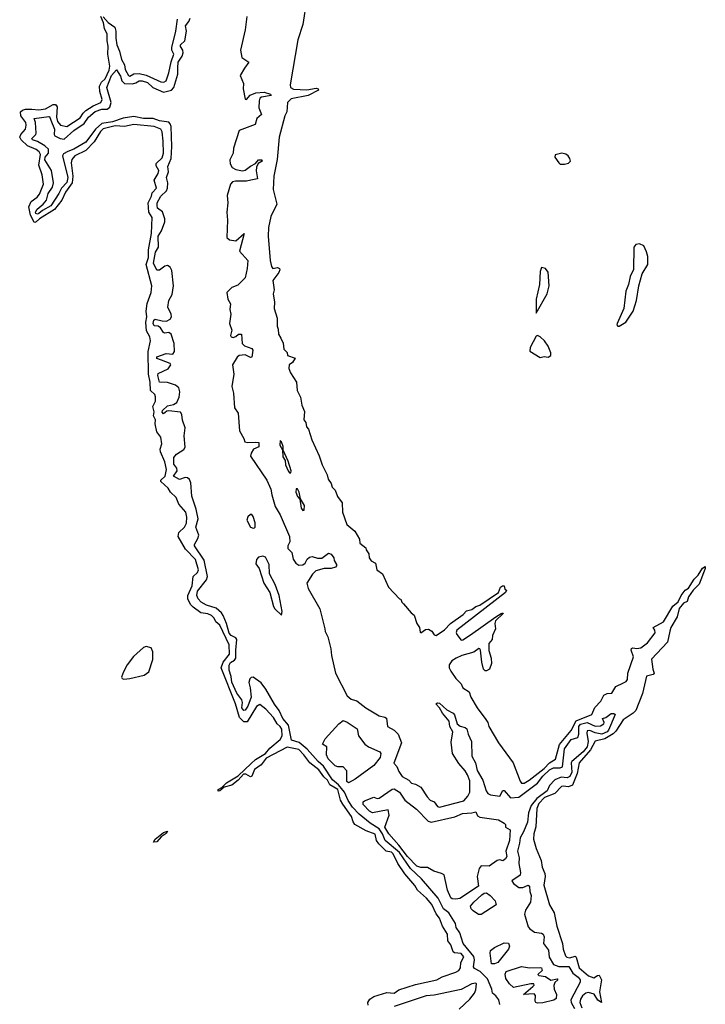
# Model space of a CAD drawing. Extents: x 1966327 to 2147849, y 395140 to 552178.
# Tile 150 of 256: x 2039253 to 2044366, y 481142 to 488492. Entities that reach past the tile are written whole.
import ezdxf

# ---------------------------------------------------------------- set-up
doc = ezdxf.new("R2010")
doc.units = 0

msp = doc.modelspace()

# ---------------------------------------------------------------- linework, layer by layer
at = {"layer": '0CON20XD'}
for points in [[(2041392.5, 488635), (2041363.8, 488455), (2041327.8, 488342.2), (2041269.2, 488005), (2041273.3, 487985), (2041294, 487974), (2041395, 487969.2), (2041465, 487980.7), (2041480, 487975), (2041480.4, 487965), (2041405, 487926.7), (2041278.6, 487901.4), (2041250.6, 487875), (2041244.7, 487805.3), (2041230.4, 487775), (2041187.1, 487615), (2041172.2, 487447.8), (2041148.9, 487325), (2041144.5, 487225), (2041169.5, 487115), (2041125, 487023.3), (2041108.3, 486941.7), (2041107.1, 486875), (2041120, 486695), (2041130.7, 486650.7), (2041140, 486635), (2041175, 486642), (2041190, 486635), (2041194, 486625), (2041185.8, 486605), (2041140, 486545), (2041150, 486475), (2041143.3, 486445), (2041153, 486383), (2041150, 486335), (2041172.5, 486265), (2041172.5, 486205), (2041181.7, 486181.7), (2041183.6, 486143.6), (2041200, 486115), (2041217, 486077), (2041223, 486033), (2041248.8, 486008.8), (2041251.2, 485985), (2041307.5, 485965), (2041286.4, 485933.6), (2041262, 485915), (2041259.3, 485889.3), (2041272.5, 485855), (2041317, 485787), (2041322.5, 485725), (2041347.5, 485675), (2041357.5, 485615), (2041376.4, 485566.4), (2041372.5, 485505), (2041387.5, 485485), (2041393, 485453), (2041407.5, 485435), (2041432.5, 485355), (2041487, 485237), (2041508.3, 485168.3), (2041546.7, 485095), (2041553, 485063), (2041575, 485030), (2041583, 485003), (2041605, 484980), (2041623.9, 484933.9), (2041657.5, 484885), (2041660, 484815), (2041693, 484723), (2041753.6, 484673.6), (2041787.5, 484615), (2041790, 484585), (2041835, 484550), (2041837.5, 484535), (2041857.5, 484505), (2041860, 484475), (2041873.6, 484453.6), (2041907.5, 484435), (2041917.5, 484385), (2041957.5, 484355), (2042002.5, 484255), (2042085, 484170), (2042096.4, 484166.4), (2042103, 484143), (2042115, 484132.5), (2042172.5, 484065), (2042196.1, 484046.1), (2042213.8, 483985), (2042235.7, 483955.7), (2042238.9, 483918.9), (2042245, 483914.2), (2042280.4, 483939.6), (2042301.7, 483941.7), (2042326.7, 483926.7), (2042345, 483900), (2042360, 483895), (2042421.7, 483938.3), (2042466, 483985), (2042559.3, 484050.7), (2042585, 484079.2), (2042625, 484090), (2042655, 484112), (2042685, 484121.2), (2042823, 484217), (2042838, 484255), (2042852.5, 484265), (2042865.9, 484265.9), (2042871.7, 484241.7), (2042883, 484233), (2042875.7, 484215), (2042512.5, 483935), (2042507.6, 483917.6), (2042512.5, 483902.5), (2042545, 483860.8), (2042558.1, 483861.9), (2042615, 483899.1), (2042804.6, 484035), (2042845, 484059.1), (2042855, 484063.3), (2042859.2, 484059.2), (2042801.1, 484005), (2042796.5, 483985), (2042801.3, 483945), (2042780, 483895), (2042776.4, 483865), (2042752.8, 483835), (2042752.6, 483782.6), (2042768.6, 483725), (2042771.2, 483685), (2042756.7, 483645), (2042735, 483632.5), (2042725, 483632.5), (2042712.5, 483645), (2042699.2, 483695), (2042689.2, 483785), (2042685, 483796.2), (2042677.5, 483797.5), (2042639, 483771), (2042549.4, 483745), (2042507.3, 483725), (2042475.5, 483705), (2042455.6, 483675), (2042455.7, 483655), (2042468.3, 483628.3), (2042505, 483574), (2042545, 483533.8), (2042558, 483505), (2042606.2, 483475), (2042617.5, 483435), (2042665.5, 483355.5), (2042729.1, 483269.1), (2042744.2, 483245), (2042752.9, 483215), (2042823.4, 483093.4), (2042933.8, 482945), (2042985, 482806.7), (2042995, 482794), (2043015, 482792.9), (2043053.5, 482815), (2043165, 482903.6), (2043204.4, 482945.6), (2043249, 482971), (2043279.3, 483080.7), (2043367, 483185), (2043402.7, 483257.3), (2043520, 483305), (2043542.1, 483357.9), (2043586.3, 483405), (2043609.4, 483450.6), (2043635, 483462.4), (2043668, 483465), (2043698.6, 483515), (2043755, 483541.8), (2043775, 483551.4), (2043785.6, 483565.6), (2043788.3, 483615), (2043830.6, 483735), (2043813.3, 483785), (2043815, 483798.8), (2043825, 483804.3), (2043855, 483798.1), (2043884.3, 483804.3), (2043935, 483841.2), (2043991.2, 483915), (2043988.8, 483935), (2043977.5, 483955), (2044055, 483996.2), (2044124.3, 484115), (2044165, 484146.7), (2044185.7, 484194.3), (2044217.1, 484232.9), (2044240.3, 484249.7), (2044283.2, 484316.8), (2044313.3, 484345), (2044345, 484397.5), (2044365, 484410), (2044366.2, 484395), (2044321.3, 484278.7), (2044275, 484232.5), (2044242, 484185), (2044231.7, 484148.3), (2044203.2, 484136.8), (2044172.4, 484097.6), (2044157.1, 484035), (2044109.4, 483955), (2044102.9, 483927.1), (2044084.5, 483845), (2043965, 483718.8), (2043975.5, 483645), (2043985.7, 483614.3), (2043976.7, 483605), (2043927.6, 483592.4), (2043897.1, 483462.9), (2043847.5, 483335), (2043828.3, 483315), (2043754.8, 483265), (2043699.2, 483180.8), (2043678.9, 483161.1), (2043616.8, 483123.2), (2043544.7, 483105.3), (2043509.3, 483040.7), (2043424.6, 482945), (2043411.8, 482865), (2043375, 482779), (2043345, 482764.8), (2043305, 482771.7), (2043295, 482768.4), (2043245, 482714.8), (2043167.2, 482685), (2043125, 482642.3), (2043108.7, 482605), (2043101.9, 482468.1), (2043087.6, 482415), (2043086, 482376), (2043105.6, 482305), (2043142.7, 482215), (2043150.5, 482165), (2043168.5, 482118.5), (2043171.1, 482095), (2043162.5, 482032.5), (2043204.5, 481884.5), (2043237.9, 481825), (2043258, 481725), (2043301.5, 481595), (2043307.3, 481555), (2043324.5, 481505), (2043334.8, 481494.8), (2043355, 481489), (2043395, 481500.6), (2043403.8, 481493.8), (2043426.5, 481415), (2043495, 481355.7), (2043535, 481341), (2043562.2, 481357.8), (2043575, 481358.9), (2043591.3, 481325), (2043578.4, 481235), (2043593.3, 481156.7), (2043565, 481172.7), (2043537.1, 481217.1), (2043495, 481230.4), (2043475, 481226.1), (2043449.3, 481205), (2043435, 481180.5), (2043430.4, 481155), (2043445.6, 481115)], [(2039342.8, 487822.8), (2039395, 487819.1), (2039445, 487827.1), (2039501.2, 487858.8), (2039519.4, 487859.4), (2039531.9, 487841.9), (2039526.2, 487765), (2039535, 487732.1), (2039557.5, 487705), (2039605, 487693.4), (2039705, 487758.8), (2039726.1, 487795), (2039745.8, 487814.2), (2039800.6, 487849.4), (2039857.1, 487875), (2039868.3, 487895), (2039850.2, 487955), (2039848.7, 487995), (2039863.2, 488025), (2039889.8, 488050.2), (2039920.5, 488115), (2039925.3, 488145), (2039910, 488235), (2039913, 488295), (2039904.8, 488335), (2039904.4, 488385), (2039885.6, 488425), (2039878.5, 488468.5), (2039857.1, 488515)], [(2040536.1, 484935), (2040530, 485035), (2040519.8, 485059.8), (2040505, 485071.4), (2040485.7, 485075.7), (2040445, 485060.8), (2040400.4, 485085), (2040427.4, 485125), (2040424, 485145), (2040401.9, 485175), (2040403.6, 485225), (2040422.2, 485247.8), (2040475.8, 485284.2), (2040488, 485302), (2040478.5, 485385), (2040486.7, 485445), (2040466.5, 485503.5), (2040463, 485545), (2040452.5, 485562.5), (2040365, 485573.1), (2040350.4, 485569.6), (2040325, 485549.6), (2040315, 485562), (2040318.2, 485575), (2040355, 485608.3), (2040400.2, 485619.8), (2040424.6, 485635.4), (2040442.9, 485675), (2040446.4, 485715), (2040438.5, 485745), (2040415, 485764.9), (2040355, 485784.1), (2040295, 485786.2), (2040283.3, 485835), (2040285, 485850.8), (2040361.2, 485885), (2040379.2, 485915), (2040375, 485926.7), (2040310.6, 485950.6), (2040275, 485962.9), (2040275.6, 485975), (2040345, 486000.6), (2040394.8, 485995.2), (2040407.2, 486015), (2040405, 486075.7), (2040383.3, 486145), (2040365, 486157), (2040335, 486151.9), (2040325.8, 486155.8), (2040302.9, 486192.9), (2040285, 486204.1), (2040255, 486207.1), (2040247.8, 486225), (2040252.2, 486247.8), (2040262.4, 486257.6), (2040316.4, 486243.6), (2040347.6, 486242.4), (2040375, 486255.8), (2040386.1, 486275), (2040383.5, 486295), (2040357.1, 486345), (2040364.6, 486395), (2040389.7, 486440.3), (2040400.6, 486505), (2040388.7, 486618.7), (2040375.3, 486645.3), (2040355, 486656.3), (2040335, 486653), (2040295, 486621.2), (2040275, 486621.8), (2040250.2, 486675), (2040264.5, 486755.5), (2040288.8, 486795), (2040286.3, 486875), (2040310, 486915), (2040335.9, 486984.1), (2040335, 487006.2), (2040317.5, 487057.5), (2040280, 487085), (2040277.1, 487105), (2040279.2, 487125), (2040304.7, 487175), (2040347.5, 487215), (2040356, 487235), (2040358, 487275), (2040346.9, 487315), (2040363.1, 487355), (2040356.4, 487395), (2040381.9, 487455), (2040386.6, 487545), (2040381.4, 487695), (2040375.4, 487715.4), (2040365, 487726.7), (2040295, 487738), (2040247.5, 487755), (2040175, 487753.2), (2040105, 487770), (2040025, 487755.7), (2039945, 487728.5), (2039865, 487717.9), (2039818.5, 487675), (2039745, 487578.4), (2039657.3, 487525), (2039612.6, 487507.4), (2039578.7, 487491.3), (2039572.4, 487475), (2039612.9, 487315), (2039605, 487276.2), (2039563.8, 487235), (2039545, 487193.6), (2039485, 487102.8), (2039421.8, 487068.2), (2039395, 487044.3), (2039385, 487040.2), (2039372.4, 487045), (2039370.3, 487055), (2039382.4, 487077.6), (2039428.4, 487115), (2039452.6, 487145), (2039464.7, 487195.3), (2039497, 487243), (2039504.8, 487275), (2039489.8, 487365), (2039440, 487445), (2039443.6, 487466.4), (2039467.4, 487495), (2039467.5, 487525), (2039441.1, 487551.1), (2039385, 487583.2), (2039347.8, 487595), (2039343.2, 487605), (2039373.3, 487635), (2039375.3, 487645), (2039370, 487725), (2039361.5, 487755), (2039469.7, 487769.7), (2039475, 487768.9), (2039485, 487740.8), (2039512.2, 487675), (2039510, 487635), (2039515, 487625.8), (2039555, 487604.2), (2039585, 487600), (2039656.5, 487665), (2039732.8, 487717.2), (2039765, 487763.1), (2039815, 487806.6), (2039865, 487823.5), (2039905.8, 487825), (2039925, 487837.7), (2039936, 487875), (2039902.2, 487985), (2039937.8, 488075), (2039975, 488118), (2040005, 488070.8), (2040014.4, 488034.4), (2040035, 488014.8), (2040095, 488013.8), (2040119.5, 488020.5), (2040143.9, 488036.1), (2040165, 488036.2), (2040205, 488024.2), (2040245, 487986.8), (2040325, 487951.8), (2040385, 487966.9), (2040403.5, 487985), (2040433, 488085), (2040433.4, 488133.4), (2040435.9, 488175), (2040465, 488219.2), (2040472.8, 488245), (2040468.9, 488265), (2040451.2, 488291.2), (2040451.6, 488305), (2040485.5, 488335), (2040496.3, 488405), (2040488.6, 488445), (2040515, 488478.2), (2040523.6, 488503.6)], [(2039875, 488513.8), (2039911.5, 488471.5), (2039962.4, 488435), (2039970.5, 488405), (2039969.7, 488355), (2039977, 488305), (2039997.5, 488257.5), (2040013, 488195), (2040033.8, 488155), (2040040.6, 488120.6), (2040065, 488076.4), (2040075, 488069.6), (2040105, 488088.7), (2040145, 488089.4), (2040197.1, 488077.1), (2040305, 488027.1), (2040327.5, 488025), (2040345, 488034.8), (2040366.2, 488095), (2040381.9, 488178.1), (2040402.5, 488235), (2040388, 488265), (2040387.1, 488285), (2040417.9, 488405), (2040429.4, 488495)], [(2040947.5, 488515), (2040933.6, 488415), (2040900, 488265), (2040910.5, 488210.5), (2040961.5, 488175), (2040929.8, 488130.2), (2040897.5, 488075), (2040920.8, 488015), (2040920, 487975), (2040935, 487897.5), (2040945, 487896.7), (2040971.9, 487928.1), (2041014.9, 487945.1), (2041075, 487952), (2041124.4, 487935), (2041128.6, 487925), (2041056.7, 487913.3), (2041044.2, 487905), (2041038.1, 487885), (2041037.1, 487835), (2041056.7, 487785), (2041021.9, 487755), (2041009.6, 487710.4), (2040888.5, 487665), (2040846.2, 487533.8), (2040843.8, 487495), (2040820, 487445), (2040822.8, 487415), (2040838.7, 487388.7), (2040865, 487372.4), (2040915, 487363.9), (2040935, 487369), (2040975, 487399.2), (2041012.4, 487417.6), (2041035, 487446.3), (2041057.8, 487445), (2041060.8, 487435), (2041030.9, 487419.1), (2041019.5, 487390.5), (2041016.7, 487363.3), (2041026.2, 487305), (2040976.7, 487295)], [(2041852.3, 481135), (2041849.5, 481155), (2041865, 481180.2), (2041895, 481199.8), (2041990, 481230), (2042045, 481225.6), (2042079.7, 481250.3), (2042205, 481289.4), (2042365.2, 481324.8), (2042403.9, 481346.1), (2042505, 481383.3), (2042527.1, 481395), (2042541.5, 481415), (2042544, 481455), (2042565, 481495.6), (2042545, 481522), (2042495, 481526.7), (2042485, 481533.8), (2042468.8, 481585), (2042445.6, 481615), (2042443.4, 481665), (2042407.3, 481725), (2042384.7, 481785), (2042358.7, 481818.7), (2042326.1, 481886.1), (2042287.3, 481935), (2042218.9, 481995), (2042198.8, 482028.8), (2042125, 482115.5), (2042073.3, 482193.3), (2042039.5, 482265), (2042025, 482277.5), (2041985, 482286), (2041931.1, 482341.1), (2041914.5, 482365), (2041903, 482413), (2041836.8, 482436.8), (2041752.9, 482485), (2041739.6, 482505), (2041727, 482545), (2041663.8, 482635), (2041646.6, 482666.6), (2041624.6, 482745), (2041565, 482780.9), (2041548.4, 482815), (2041520.4, 482840.4), (2041485, 482892.6), (2041415.9, 482945.9), (2041371.9, 483005), (2041335, 483043), (2041247.4, 483062.6), (2041091.5, 482978.5), (2041055, 482930.9), (2041005, 482894.4), (2040985, 482844.4), (2040975, 482841.1), (2040940.5, 482860.5), (2040920.9, 482859.1), (2040882.9, 482815), (2040835, 482778.8), (2040777.9, 482762.1), (2040745, 482734.6), (2040733.8, 482733.8), (2040733.5, 482745), (2040759.8, 482760.2), (2040795, 482796.1), (2040881.9, 482848.1), (2040980.1, 482939.9), (2041010.6, 482969.4), (2041086.5, 483013.5), (2041117.7, 483055), (2041195, 483117.7), (2041209.6, 483145), (2041207.4, 483195), (2041196.7, 483215), (2041171.9, 483235), (2041145, 483282.4), (2041088.5, 483345), (2041045, 483380), (2041020, 483365), (2040949.7, 483250.3), (2040925, 483251.8), (2040893.3, 483283.3), (2040863, 483385), (2040754.7, 483655), (2040769.4, 483695), (2040818.5, 483755), (2040815.1, 483825.1), (2040745, 483972.1), (2040716.6, 483996.6), (2040703.8, 484025), (2040682.4, 484045), (2040655, 484055.9), (2040605, 484063.6), (2040547.3, 484107.3), (2040530, 484125), (2040506.4, 484166.4), (2040507.5, 484195), (2040538.8, 484265), (2040545.9, 484335), (2040579.2, 484365), (2040585.9, 484385), (2040565, 484461.8), (2040489.6, 484539.6), (2040434.6, 484635), (2040440.9, 484665), (2040481.8, 484705), (2040497.4, 484732.6), (2040498.8, 484778.8), (2040490.9, 484815), (2040440, 484875), (2040419.4, 484925), (2040376.3, 484965), (2040360, 484995), (2040305.9, 485045), (2040306.1, 485055), (2040338.2, 485085), (2040348.9, 485135), (2040335, 485192.1), (2040302.1, 485265), (2040300.8, 485285), (2040311.9, 485325), (2040305.9, 485375.9), (2040276.4, 485415), (2040262.9, 485475), (2040265.2, 485505), (2040250.6, 485535), (2040254.9, 485565), (2040244.7, 485605), (2040266.5, 485645), (2040266.8, 485676.8), (2040260.3, 485695), (2040229.2, 485725), (2040226.1, 485785), (2040212.4, 485845), (2040210.8, 486015), (2040229.2, 486095), (2040223.5, 486125), (2040198.5, 486168.5), (2040193.7, 486235), (2040200.8, 486275), (2040195.8, 486315), (2040203.9, 486373.9), (2040232.2, 486455), (2040238.7, 486505), (2040196, 486665), (2040214.1, 486715.9), (2040212.4, 486775), (2040235.3, 486895), (2040240.7, 487015), (2040214.7, 487055), (2040211.1, 487125), (2040235.7, 487174.3), (2040241.2, 487198.8), (2040272.5, 487235), (2040254.6, 487295), (2040285.7, 487345), (2040289.7, 487365), (2040271.4, 487401.4), (2040270.7, 487419.3), (2040315, 487461.9), (2040324.4, 487494.4), (2040323.2, 487585), (2040315.2, 487655), (2040304.3, 487675), (2040255, 487693.9), (2040105, 487709.1), (2040034.9, 487695.1), (2039965, 487699.9), (2039875, 487676.7), (2039855, 487656.9), (2039808.8, 487581.2), (2039745, 487516.3), (2039664.2, 487475), (2039640.8, 487449.2), (2039636.2, 487423.8), (2039648.8, 487325), (2039643.2, 487275), (2039595.4, 487205), (2039567.6, 487145), (2039513.5, 487075), (2039400.2, 487005), (2039375, 486982.5), (2039365, 486976.9), (2039361.4, 486981.4), (2039332.9, 487032.9), (2039321.4, 487095), (2039337.5, 487135), (2039383.5, 487166.5), (2039401.7, 487188.3), (2039429.6, 487265), (2039420.4, 487335), (2039394.8, 487405), (2039406.9, 487485), (2039396.9, 487505), (2039375, 487522.5), (2039310, 487550), (2039264.4, 487595), (2039252.9, 487615), (2039262.1, 487635), (2039295.1, 487674.9), (2039301.3, 487705), (2039299.4, 487725), (2039261.6, 487775), (2039259, 487805), (2039273, 487817), (2039295, 487824.1), (2039342.8, 487822.8)], [(2043315, 487413.8), (2043345, 487420), (2043360, 487435), (2043356.2, 487455), (2043343.8, 487475), (2043325, 487488.6), (2043295.5, 487495.5), (2043247.3, 487482.7), (2043244.3, 487465), (2043275, 487422.5), (2043285, 487414), (2043315, 487413.8)], [(2040976.7, 487295), (2040945, 487287), (2040863, 487287), (2040839.4, 487280.6), (2040824.5, 487265), (2040801.1, 487178.9), (2040805.9, 487125), (2040796.7, 487055), (2040802.4, 486995), (2040798.8, 486865), (2040818.6, 486848.6), (2040865, 486841.5), (2040926.2, 486896.2), (2040893.1, 486765), (2040953.5, 486693.5), (2040949, 486635), (2040933.4, 486565), (2040879.9, 486510.1), (2040835, 486491.9), (2040798.9, 486455), (2040805.5, 486405.5), (2040825, 486370), (2040821.3, 486328.7), (2040828.4, 486295), (2040817.7, 486225), (2040835.5, 486174.5), (2040824.4, 486135), (2040830, 486125), (2040845, 486120.5), (2040865, 486128), (2040884.4, 486145.6), (2040906.7, 486145), (2040911.1, 486075), (2040928.6, 486058.6), (2040985, 486038.5), (2040992.1, 486025), (2040985, 485972.7), (2040975, 485969.7), (2040935, 485991), (2040888.5, 485985), (2040875, 485973.2), (2040840.4, 485915), (2040850.7, 485845), (2040834, 485755), (2040848, 485705), (2040854.8, 485595), (2040882.5, 485555), (2040891.8, 485421.8), (2040925, 485366.7), (2040931.3, 485341.3), (2040955, 485334.7), (2041015, 485339.3), (2041036.1, 485335), (2041035.5, 485304.5), (2040997.6, 485285), (2040978.4, 485255), (2040973.8, 485233.8), (2041095, 485053.6), (2041125, 484988.6), (2041134.2, 484945), (2041157.7, 484857.7), (2041195, 484795.4), (2041264.4, 484635), (2041267.7, 484595), (2041252.7, 484565), (2041252.2, 484545), (2041282.2, 484515), (2041293.2, 484465), (2041312.1, 484435), (2041335, 484421), (2041365, 484423.4), (2041381.3, 484435), (2041397.5, 484465), (2041415, 484479.7), (2041435, 484483.9), (2041475, 484472.4), (2041505, 484472.7), (2041555, 484508.6), (2041575, 484503.4), (2041595, 484475.5), (2041598.2, 484455), (2041614.5, 484425), (2041615.8, 484414.2), (2041608.9, 484405), (2041575, 484395.2), (2041523.6, 484396.4), (2041461.5, 484378.5), (2041435.8, 484354.2), (2041393.4, 484285), (2041403.3, 484245), (2041490.4, 484095), (2041529.8, 483945), (2041530.6, 483925), (2041550.4, 483885), (2041574, 483795), (2041579.1, 483745), (2041608.5, 483615), (2041695.3, 483445), (2041725, 483419.2), (2041768.5, 483408.5), (2041835.6, 483355), (2041933.4, 483295), (2041975, 483286.5), (2041987.9, 483277.9), (2041996.8, 483216.8), (2042045, 483188.9), (2042075, 483159.4), (2042099.9, 483095), (2042042.3, 482942.3), (2042065, 482917.8), (2042079.9, 482879.9), (2042105, 482841.8), (2042155.8, 482815), (2042175, 482792), (2042205, 482786), (2042245, 482764.2), (2042291.4, 482691.4), (2042315, 482665.5), (2042345, 482654.6), (2042369.6, 482619.6), (2042385, 482614.7), (2042565, 482661.2), (2042596.2, 482695), (2042610.2, 482725), (2042610.3, 482810.3), (2042593.6, 482855), (2042575.8, 482885.8), (2042529, 482939), (2042480, 483015), (2042471.3, 483098.7), (2042482.1, 483175), (2042461.1, 483215), (2042456.9, 483255), (2042405.5, 483315), (2042384.6, 483354.6), (2042356, 483385), (2042367.9, 483392.1), (2042385, 483389.5), (2042439.7, 483339.7), (2042485, 483314.7), (2042495, 483302.2), (2042516.5, 483235), (2042537.4, 483217.4), (2042575, 483207.3), (2042587.8, 483197.8), (2042598.3, 483158.3), (2042623.7, 483105), (2042625, 482994.5), (2042652.5, 482945), (2042665, 482887.9), (2042706.6, 482815), (2042731.1, 482735), (2042744.6, 482714.6), (2042765, 482706.1), (2042834.1, 482695.9), (2042855, 482737.9), (2042865, 482737.1), (2042914.1, 482684.1), (2042975, 482688.3), (2043115.9, 482794.1), (2043155.2, 482845), (2043205, 482891.8), (2043235, 482908.4), (2043285, 482906.4), (2043300.8, 482915), (2043315, 483049.3), (2043365, 483120.1), (2043415.3, 483135), (2043422.2, 483157.8), (2043423.4, 483215), (2043435, 483232.6), (2043486, 483246), (2043545, 483219.2), (2043585, 483222.1), (2043610.6, 483235), (2043613.1, 483245), (2043600, 483275), (2043624, 483284), (2043665, 483314), (2043685, 483313.8), (2043693.8, 483305), (2043645, 483188.7), (2043633.6, 483175), (2043595, 483158.4), (2043545, 483168.8), (2043505, 483187.1), (2043485.4, 483184.6), (2043482.9, 483165), (2043493.8, 483105), (2043484.6, 483065), (2043455, 483027.5), (2043371.2, 482955), (2043366.5, 482943.5), (2043370.3, 482875), (2043355, 482841.6), (2043335, 482832.8), (2043292.3, 482837.7), (2043245, 482818.3), (2043205.4, 482774.6), (2043187.2, 482735), (2043110.4, 482679.6), (2043067, 482625), (2043048.2, 482571.8), (2043039.2, 482500.8), (2043010.9, 482429.1), (2042985.2, 482385), (2042981.6, 482345), (2042965.2, 482285), (2042977.3, 482235), (2042975, 482193.3), (2042988.1, 482125), (2042986.2, 482105), (2042924, 482065), (2042935.8, 482045), (2042975, 482013.5), (2043005, 482012.9), (2043045, 482030.9), (2043054.2, 482024.2), (2043057.1, 481985), (2043066.7, 481955), (2043061.8, 481905), (2043025.6, 481844.4), (2043017, 481815), (2043045, 481721.1), (2043056.7, 481705), (2043091.8, 481681.8), (2043145, 481673.4), (2043157.2, 481665), (2043165.7, 481645), (2043159.8, 481595), (2043195.8, 481545.8), (2043203, 481495), (2043235, 481440), (2043275, 481424.7), (2043349.1, 481425), (2043377.1, 481375), (2043418.4, 481345), (2043433.6, 481325), (2043432.2, 481307.8), (2043362.7, 481175), (2043365.7, 481155), (2043391.1, 481111.1)], [(2043713.6, 486203.6), (2043725, 486203.8), (2043772.5, 486235), (2043828.2, 486315), (2043853.6, 486395), (2043869.4, 486505), (2043895.5, 486594.5), (2043937.3, 486665), (2043938.9, 486725), (2043928.7, 486758.7), (2043906.7, 486805), (2043875, 486820), (2043848.8, 486815), (2043834.2, 486795), (2043832, 486628), (2043806.2, 486575), (2043794.1, 486515.9), (2043774.4, 486465.6), (2043758, 486335), (2043708.8, 486225), (2043706.7, 486215), (2043713.6, 486203.6)], [(2043105, 486300), (2043186.7, 486445), (2043201.5, 486505), (2043195, 486606.7), (2043175, 486634), (2043145, 486643.3), (2043135, 486612.5), (2043130.4, 486515), (2043104, 486405), (2043105, 486300)], [(2043135, 485970), (2043165, 485976.7), (2043195, 485973.8), (2043213.3, 485985), (2043214, 486005), (2043194.4, 486055), (2043166.7, 486095), (2043135, 486124.4), (2043115, 486134.4), (2043105, 486129.5), (2043059.2, 486045), (2043058.1, 486018.1), (2043135, 485970)], [(2041275, 485110), (2041276.7, 485125), (2041256.2, 485196.2), (2041218.3, 485278.3), (2041216.7, 485305), (2041205, 485340), (2041195, 485350), (2041193, 485317), (2041211.7, 485281.7), (2041215, 485230), (2041231.7, 485201.7), (2041235, 485170), (2041254.1, 485124.1), (2041265, 485110), (2041275, 485110)], [(2042835, 481141.5), (2042825.5, 481175.5), (2042804.5, 481204.5), (2042779.5, 481225), (2042775.3, 481255), (2042742, 481332), (2042687.6, 481387.6), (2042645, 481408.5), (2042638.4, 481421.6), (2042644.3, 481475), (2042639.3, 481499.3), (2042560.7, 481595), (2042534.4, 481675), (2042508.1, 481715), (2042502, 481745), (2042454.7, 481824.7), (2042414.4, 481855), (2042374.2, 481935), (2042248.4, 482078.4), (2042167.7, 482155), (2042084.4, 482275), (2041979.1, 482365), (2041958.4, 482415), (2041935, 482451.9), (2041866.4, 482495), (2041785, 482562.1), (2041735, 482614.5), (2041703.3, 482663.3), (2041675.2, 482725.2), (2041630.3, 482780.3), (2041585, 482817), (2041518.8, 482918.8), (2041478.8, 482955), (2041397, 483047), (2041337.4, 483097.4), (2041280.8, 483115), (2041258.2, 483225), (2041216.5, 483275), (2041188.5, 483335), (2041152.6, 483382.6), (2041088.4, 483495), (2041055, 483540.8), (2040995, 483583.3), (2040978.5, 483581.5), (2040969.4, 483570.6), (2040960.9, 483545), (2040971.8, 483505), (2040979.5, 483435), (2040955, 483366.7), (2040935, 483337.7), (2040925, 483335.9), (2040909.6, 483355), (2040913.8, 483395), (2040909.3, 483415), (2040871.8, 483465), (2040835.6, 483545.6), (2040830.1, 483590.1), (2040815.7, 483635.7), (2040815, 483674.2), (2040825, 483694.5), (2040855, 483711.2), (2040864.9, 483725), (2040863.8, 483785), (2040872.2, 483865), (2040865, 483876.8), (2040830.5, 483895), (2040815, 483911.4), (2040794.4, 483985), (2040771.5, 484045), (2040757.8, 484065), (2040719.3, 484099.3), (2040645, 484122.4), (2040606.2, 484145), (2040585, 484168.2), (2040573.3, 484193.3), (2040578.7, 484225), (2040645, 484311.8), (2040654.4, 484335), (2040628.4, 484458.4), (2040555.4, 484565), (2040555.3, 484575), (2040581.3, 484618.7), (2040589.6, 484645), (2040567.5, 484705), (2040583.5, 484765), (2040568.2, 484838.2), (2040536.1, 484935)], [(2041365, 484827.5), (2041375, 484830), (2041376.2, 484865), (2041347.5, 484915), (2041337.5, 484965), (2041325, 484990), (2041315, 484990), (2041313.3, 484965), (2041325, 484932.5), (2041341.7, 484911.7), (2041351.2, 484845), (2041365, 484827.5)], [(2040995, 484697.5), (2041005, 484700), (2041010, 484705), (2041008.5, 484735), (2040995, 484783.3), (2040985, 484797.5), (2040975, 484797.8), (2040955, 484781.4), (2040946.5, 484755), (2040974.3, 484705), (2040995, 484697.5)], [(2041205, 484047.5), (2041210, 484075), (2041188.5, 484195), (2041157.5, 484275), (2041115.6, 484355), (2041114.1, 484425.9), (2041085, 484480), (2041065, 484486.4), (2041035, 484479.7), (2041018.5, 484461.5), (2041015, 484429.2), (2041038.5, 484395), (2041072.6, 484285), (2041118.2, 484215), (2041145, 484112.5), (2041155, 484095.4), (2041205, 484047.5)], [(2040028.3, 483568.3), (2040075, 483574.5), (2040181.5, 483598.5), (2040217.1, 483622.9), (2040245.3, 483715), (2040245, 483772.5), (2040233.4, 483803.4), (2040195, 483814.3), (2040175, 483806.7), (2040100.6, 483739.4), (2040054.1, 483675.9), (2040027.2, 483625), (2040013.3, 483583.3), (2040015.8, 483575), (2040028.3, 483568.3)], [(2041705, 482794.4), (2041693.3, 482805), (2041693.8, 482885), (2041664.2, 482914.2), (2041625, 482913.8), (2041605, 482922.7), (2041554.6, 482975), (2041540.6, 483005), (2041544, 483064), (2041510, 483085), (2041530.8, 483125), (2041633.1, 483236.9), (2041665, 483261.1), (2041695, 483249.1), (2041768.7, 483198.7), (2041780.8, 483145), (2041826, 483085), (2041853.9, 483063.9), (2041937.8, 483027.8), (2041945.7, 483015), (2041941.4, 482985), (2041895, 482925.7), (2041755, 482821.9), (2041705, 482794.4)], [(2042505, 481926), (2042479.5, 481929.5), (2042467.7, 481937.7), (2042442.5, 481995), (2042417.7, 482107.7), (2042398.8, 482118.8), (2042341.2, 482135), (2042295, 482164.2), (2042245, 482163.1), (2042215, 482174.6), (2042145, 482244.9), (2042080, 482330), (2042005, 482414.8), (2041976.2, 482465), (2042008.8, 482555), (2042000, 482595), (2041885, 482572.1), (2041860.6, 482585), (2041815, 482634), (2041815, 482652.5), (2041825, 482662), (2041895, 482688.8), (2041918.3, 482678.3), (2041935, 482680), (2042031.5, 482748.5), (2042045, 482750.6), (2042086.1, 482725), (2042125.1, 482665.1), (2042211.7, 482598.3), (2042300.1, 482510.1), (2042322.3, 482502.3), (2042498.8, 482541.2), (2042555, 482565.5), (2042625, 482571.1), (2042655, 482580), (2042668.5, 482548.5), (2042685, 482538.6), (2042825, 482520), (2042866.7, 482495), (2042876.2, 482485), (2042876.7, 482465), (2042910, 482445), (2042905.8, 482365), (2042879.1, 482285), (2042885.8, 482245), (2042875, 482227.5), (2042856.1, 482213.9), (2042835, 482220.3), (2042813.5, 482216.5), (2042755, 482173.3), (2042694.6, 482175.4), (2042680, 482155), (2042664.7, 482095.3), (2042674.3, 482025), (2042535, 481931.4), (2042505, 481926)], [(2040251.3, 482351.3), (2040263.9, 482375), (2040326, 482425), (2040355.5, 482435.5), (2040345, 482417.5), (2040307.7, 482392.3), (2040275, 482353.8), (2040251.3, 482351.3)], [(2042695, 481811.9), (2042675, 481812.5), (2042635, 481838.8), (2042618.8, 481855), (2042615.7, 481875), (2042638.9, 481905), (2042699.8, 481960.2), (2042717.2, 481972.8), (2042735, 481974.8), (2042762.9, 481955), (2042800, 481915), (2042806.7, 481885), (2042695, 481811.9)], [(2042795, 481443.9), (2042771.2, 481445), (2042761, 481525), (2042765, 481543.1), (2042793.6, 481566.4), (2042865, 481601.8), (2042898.8, 481598.8), (2042905.8, 481575), (2042898.6, 481555), (2042818.1, 481455), (2042795, 481443.9)], [(2043115, 481150.8), (2043102.5, 481155), (2043096.7, 481165), (2043098.8, 481208.8), (2043090, 481220), (2043010, 481215), (2043080, 481275), (2043088.8, 481285), (2043087.5, 481295), (2043065.6, 481295.6), (2042935, 481268.6), (2042905, 481294.8), (2042879.4, 481335), (2042873.5, 481366.5), (2042881.7, 481388.3), (2042995, 481423.3), (2043055.5, 481415.5), (2043135, 481417.3), (2043145, 481414), (2043148.5, 481395), (2043116.2, 481365), (2043125, 481356.2), (2043175, 481350.6), (2043215, 481323.3), (2043261.2, 481331.2), (2043265.8, 481325), (2043245, 481304), (2043237, 481283), (2043239.5, 481255), (2043256.2, 481215), (2043254.1, 481185.9), (2043237.2, 481172.8), (2043155, 481154.4), (2043115, 481150.8)], [(2042530.6, 481105), (2042610.3, 481179.7), (2042646, 481225), (2042655, 481250), (2042660, 481295), (2042655, 481300), (2042625, 481295.8), (2042545, 481252.3), (2042345, 481211.6), (2042285, 481205.8), (2042045, 481126.1)]]:
    msp.add_lwpolyline(points, dxfattribs=at)

doc.saveas('drawing.dxf')
